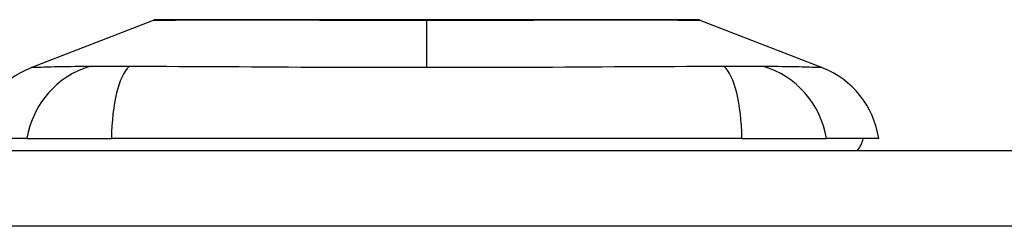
# Model space of a CAD drawing. Header units: inches. Extents: x 17 to 570, y 51 to 268.
# Tile 164 of 216: x 46.442 to 47.728, y 267.286 to 267.555. Entities that reach past the tile are written whole.
import ezdxf

# ---------------------------------------------------------------- set-up
doc = ezdxf.new("R2010")
doc.units = ezdxf.units.IN
doc.header["$MEASUREMENT"] = 0
doc.layers.add('Visible Edges(ANSI)', color=7, linetype='Continuous', lineweight=25)
doc.layers.add('Visible Tangent Edges(ANSI)', color=7, linetype='Continuous', lineweight=25)

msp = doc.modelspace()

# ---------------------------------------------------------------- linework, layer by layer
at = {"layer": 'Visible Edges(ANSI)'}
for p, q in [((46.457, 267.4927), (46.6167, 267.5548)), ((47.3304, 267.5548), (47.4901, 267.4927)), ((46.451, 267.4003), (46.383, 267.4003)), ((46.451, 267.4003), (46.5618, 267.4003)), ((47.3853, 267.4003), (46.5618, 267.4003)), ((47.3853, 267.4003), (47.496, 267.4003)), ((47.5641, 267.4003), (47.496, 267.4003)), ((17.171, 267.3845), (76.776, 267.3845))]:
    msp.add_line(p, q, dxfattribs=at)
at = {"layer": 'Visible Edges(ANSI)', "flags": 128}
msp.add_lwpolyline([(47.3286, 267.5551), (47.3282, 267.5551), (47.3269, 267.5551), (47.3248, 267.5551), (47.3218, 267.5551), (47.318, 267.5551), (47.3134, 267.5552), (47.3079, 267.5552), (47.3016, 267.5552), (47.2946, 267.5552), (47.2867, 267.5552), (47.2781, 267.5553), (47.2688, 267.5553), (47.2588, 267.5553), (47.2481, 267.5553), (47.2368, 267.5553), (47.2248, 267.5553), (47.2122, 267.5553), (47.1991, 267.5553), (47.1854, 267.5553), (47.1711, 267.5553), (47.1564, 267.5553), (47.1412, 267.5552), (47.1256, 267.5552), (47.1096, 267.5552), (47.0934, 267.5552), (47.0769, 267.5552), (47.0601, 267.5551), (47.0431, 267.5551), (47.0259, 267.5551), (47.0086, 267.5551), (46.9912, 267.5551), (46.9738, 267.5551), (46.9565, 267.5551), (46.9391, 267.5551), (46.9217, 267.5551), (46.9044, 267.5551), (46.8874, 267.5551), (46.8705, 267.5552), (46.8539, 267.5552), (46.8377, 267.5552), (46.8218, 267.5552), (46.8062, 267.5552), (46.791, 267.5553), (46.7762, 267.5553), (46.7618, 267.5553), (46.748, 267.5553), (46.7348, 267.5553), (46.7222, 267.5553), (46.7103, 267.5553), (46.6989, 267.5553), (46.6882, 267.5553), (46.6783, 267.5553), (46.669, 267.5553), (46.6604, 267.5552), (46.6525, 267.5552), (46.6454, 267.5552), (46.6391, 267.5552), (46.6337, 267.5552), (46.629, 267.5551), (46.6252, 267.5551), (46.6223, 267.5551), (46.6201, 267.5551), (46.6188, 267.5551), (46.6184, 267.5551)], dxfattribs=at)
at = {"layer": 'Visible Edges(ANSI)'}
for centre, radius, start, end in [((46.6184, 267.5502), 0.00492, 90.2088, 111.2505), ((47.3286, 267.5502), 0.00492, 68.7495, 89.7912), ((46.4998, 267.3826), 0.1181, 111.2505, 171.3991), ((47.4473, 267.3826), 0.1181, 8.6009, 68.7495), ((47.505, 267.4081), 0.0394, 323.1301, 348.463)]:
    msp.add_arc(centre, radius, start, end, dxfattribs=at)
at = {"layer": 'Visible Tangent Edges(ANSI)'}
for p, q in [((46.9735, 267.5551), (46.9735, 267.5548)), ((46.9735, 267.4927), (46.9735, 267.5548)), ((76.776, 267.2855), (17.171, 267.2855))]:
    msp.add_line(p, q, dxfattribs=at)
at = {"layer": 'Visible Tangent Edges(ANSI)', "flags": 128}
for points in [[(46.6167, 267.5548), (46.6168, 267.5548), (46.6173, 267.5548), (46.618, 267.5548), (46.619, 267.5548), (46.6204, 267.5548), (46.622, 267.5548), (46.624, 267.5548), (46.6262, 267.5548), (46.6287, 267.5549), (46.6315, 267.5549), (46.6346, 267.5549), (46.6379, 267.5549), (46.6416, 267.5549), (46.6455, 267.5549), (46.6497, 267.555), (46.6542, 267.555), (46.6589, 267.555), (46.6639, 267.555), (46.6691, 267.555), (46.6746, 267.5551), (46.6803, 267.5551), (46.6863, 267.5551), (46.6925, 267.5551), (46.6989, 267.5551)], [(46.6989, 267.5551), (46.7007, 267.5551), (46.7025, 267.5552), (46.7043, 267.5552), (46.7061, 267.5552), (46.708, 267.5552), (46.7098, 267.5552), (46.7117, 267.5552), (46.7136, 267.5552), (46.7155, 267.5552), (46.7174, 267.5552), (46.7194, 267.5552), (46.7213, 267.5552), (46.7233, 267.5552), (46.7253, 267.5552), (46.7273, 267.5552), (46.7293, 267.5552), (46.7313, 267.5552), (46.7334, 267.5552), (46.7354, 267.5552), (46.7375, 267.5552), (46.7396, 267.5552), (46.7417, 267.5552), (46.7438, 267.5551), (46.746, 267.5551)], [(46.746, 267.5551), (46.754, 267.5551), (46.7622, 267.5551), (46.7706, 267.5551), (46.7791, 267.5551), (46.7878, 267.555), (46.7967, 267.555), (46.8057, 267.555), (46.8148, 267.555), (46.8241, 267.555), (46.8335, 267.5549), (46.843, 267.5549), (46.8526, 267.5549), (46.8623, 267.5549), (46.8721, 267.5549), (46.882, 267.5549), (46.8919, 267.5548), (46.902, 267.5548), (46.9121, 267.5548), (46.9223, 267.5548), (46.9325, 267.5548), (46.9428, 267.5548), (46.953, 267.5548), (46.9633, 267.5548), (46.9735, 267.5548)], [(46.9735, 267.5548), (46.9838, 267.5548), (46.9941, 267.5548), (47.0043, 267.5548), (47.0146, 267.5548), (47.0248, 267.5548), (47.035, 267.5548), (47.0451, 267.5548), (47.0552, 267.5548), (47.0652, 267.5549), (47.0751, 267.5549), (47.0849, 267.5549), (47.0946, 267.5549), (47.1042, 267.5549), (47.1137, 267.5549), (47.1231, 267.555), (47.1323, 267.555), (47.1415, 267.555), (47.1505, 267.555), (47.1594, 267.555), (47.1681, 267.5551), (47.1766, 267.5551), (47.1849, 267.5551), (47.1931, 267.5551), (47.2011, 267.5551)], [(47.2011, 267.5551), (47.2032, 267.5551), (47.2053, 267.5552), (47.2074, 267.5552), (47.2095, 267.5552), (47.2116, 267.5552), (47.2137, 267.5552), (47.2157, 267.5552), (47.2177, 267.5552), (47.2198, 267.5552), (47.2218, 267.5552), (47.2237, 267.5552), (47.2257, 267.5552), (47.2277, 267.5552), (47.2296, 267.5552), (47.2315, 267.5552), (47.2334, 267.5552), (47.2353, 267.5552), (47.2372, 267.5552), (47.2391, 267.5552), (47.2409, 267.5552), (47.2428, 267.5552), (47.2446, 267.5552), (47.2464, 267.5551), (47.2481, 267.5551)], [(47.2481, 267.5551), (47.2546, 267.5551), (47.2608, 267.5551), (47.2667, 267.5551), (47.2725, 267.5551), (47.2779, 267.555), (47.2832, 267.555), (47.2882, 267.555), (47.2929, 267.555), (47.2974, 267.555), (47.3016, 267.5549), (47.3055, 267.5549), (47.3091, 267.5549), (47.3125, 267.5549), (47.3156, 267.5549), (47.3184, 267.5549), (47.3209, 267.5548), (47.3231, 267.5548), (47.325, 267.5548), (47.3267, 267.5548), (47.328, 267.5548), (47.329, 267.5548), (47.3298, 267.5548), (47.3302, 267.5548), (47.3304, 267.5548)], [(46.5336, 267.4942), (46.5254, 267.4941), (46.5198, 267.494), (46.5145, 267.494), (46.5093, 267.4939), (46.5044, 267.4939), (46.4997, 267.4938), (46.4952, 267.4937), (46.4909, 267.4936), (46.4869, 267.4936), (46.4831, 267.4935), (46.4796, 267.4934), (46.4763, 267.4933), (46.4732, 267.4932), (46.4704, 267.4931), (46.4679, 267.4931), (46.4656, 267.493), (46.4636, 267.4929), (46.4618, 267.4929), (46.4604, 267.4928), (46.4591, 267.4928), (46.4582, 267.4927), (46.4575, 267.4927), (46.4571, 267.4927), (46.457, 267.4927)], [(46.5849, 267.4942), (46.5822, 267.4942), (46.5794, 267.4942), (46.5768, 267.4941), (46.5741, 267.4941), (46.5715, 267.4941), (46.569, 267.4941), (46.5665, 267.4941), (46.564, 267.4941), (46.5616, 267.494), (46.5593, 267.494), (46.557, 267.494), (46.5548, 267.494), (46.5527, 267.494), (46.5506, 267.494), (46.5486, 267.494), (46.5466, 267.4941), (46.5447, 267.4941), (46.5429, 267.4941), (46.5412, 267.4941), (46.5395, 267.4941), (46.5379, 267.4941), (46.5364, 267.4942), (46.535, 267.4942), (46.5336, 267.4942)], [(46.9735, 267.4927), (46.957, 267.4927), (46.9405, 267.4927), (46.924, 267.4927), (46.9075, 267.4928), (46.891, 267.4928), (46.8746, 267.4929), (46.8582, 267.4929), (46.8418, 267.493), (46.8255, 267.4931), (46.8092, 267.4931), (46.793, 267.4932), (46.7768, 267.4933), (46.7606, 267.4934), (46.7446, 267.4935), (46.7285, 267.4936), (46.7126, 267.4936), (46.6967, 267.4937), (46.6809, 267.4938), (46.6652, 267.4939), (46.6496, 267.4939), (46.634, 267.494), (46.6185, 267.494), (46.6031, 267.4941), (46.5849, 267.4942)], [(47.3621, 267.4942), (47.344, 267.4941), (47.3286, 267.494), (47.3131, 267.494), (47.2975, 267.4939), (47.2819, 267.4939), (47.2662, 267.4938), (47.2503, 267.4937), (47.2344, 267.4936), (47.2185, 267.4936), (47.2024, 267.4935), (47.1863, 267.4934), (47.1702, 267.4933), (47.154, 267.4932), (47.1377, 267.4931), (47.1215, 267.4931), (47.1051, 267.493), (47.0888, 267.4929), (47.0724, 267.4929), (47.056, 267.4928), (47.0395, 267.4928), (47.023, 267.4927), (47.0066, 267.4927), (46.99, 267.4927), (46.9735, 267.4927)], [(47.3923, 267.494), (47.3912, 267.494), (47.3901, 267.494), (47.389, 267.494), (47.3878, 267.494), (47.3867, 267.494), (47.3855, 267.494), (47.3843, 267.494), (47.3831, 267.4941), (47.3819, 267.4941), (47.3807, 267.4941), (47.3794, 267.4941), (47.3782, 267.4941), (47.3769, 267.4941), (47.3756, 267.4941), (47.3743, 267.4941), (47.373, 267.4941), (47.3717, 267.4941), (47.3704, 267.4941), (47.369, 267.4941), (47.3677, 267.4942), (47.3663, 267.4942), (47.3649, 267.4942), (47.3635, 267.4942), (47.3621, 267.4942)], [(47.4135, 267.4942), (47.4128, 267.4942), (47.4121, 267.4942), (47.4114, 267.4942), (47.4107, 267.4942), (47.4099, 267.4941), (47.4092, 267.4941), (47.4084, 267.4941), (47.4076, 267.4941), (47.4068, 267.4941), (47.4059, 267.4941), (47.4051, 267.4941), (47.4042, 267.4941), (47.4033, 267.4941), (47.4024, 267.4941), (47.4014, 267.4941), (47.4005, 267.4941), (47.3995, 267.494), (47.3985, 267.494), (47.3975, 267.494), (47.3965, 267.494), (47.3955, 267.494), (47.3944, 267.494), (47.3934, 267.494), (47.3923, 267.494)], [(47.4901, 267.4927), (47.49, 267.4927), (47.4896, 267.4927), (47.4889, 267.4927), (47.4879, 267.4928), (47.4867, 267.4928), (47.4852, 267.4929), (47.4835, 267.4929), (47.4815, 267.493), (47.4792, 267.4931), (47.4766, 267.4931), (47.4738, 267.4932), (47.4708, 267.4933), (47.4675, 267.4934), (47.464, 267.4935), (47.4602, 267.4936), (47.4561, 267.4936), (47.4519, 267.4937), (47.4474, 267.4938), (47.4427, 267.4939), (47.4377, 267.4939), (47.4326, 267.494), (47.4272, 267.494), (47.4217, 267.4941), (47.4135, 267.4942)]]:
    msp.add_lwpolyline(points, dxfattribs=at)
at = {"layer": 'Visible Tangent Edges(ANSI)'}
for centre, major_axis, ratio, start_param, end_param in [((46.5613, 267.3803), (0.0158, 0.117), 0.948273, 0.391156, 1.528426), ((46.5992, 267.3803), (-0.0053, 0.118), 0.314585, 0.249322, 1.386592), ((47.3478, 267.3803), (0.0053, 0.118), 0.314585, 4.896593, 6.033863), ((47.3858, 267.3803), (-0.0158, 0.117), 0.948273, 4.754759, 5.892029)]:
    msp.add_ellipse(centre, major_axis=major_axis, ratio=ratio, start_param=start_param, end_param=end_param, dxfattribs=at)

doc.saveas('drawing.dxf')
